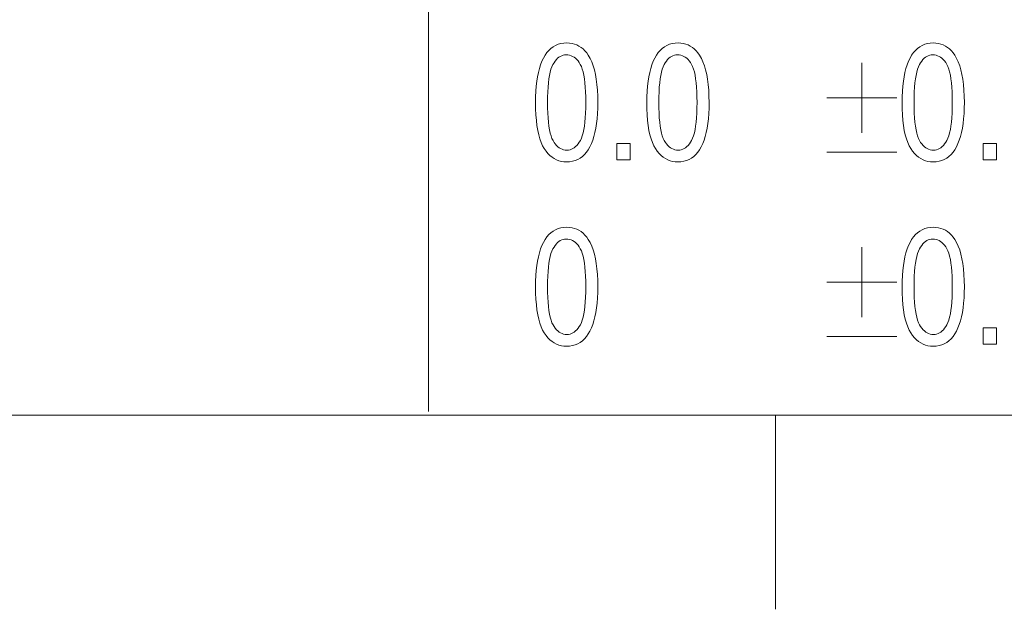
# Model space of a CAD drawing. Extents: x 5 to 415, y 5 to 296.
# Tile 16 of 46: x 325 to 350, y 5 to 20. Entities that reach past the tile are written whole.
import ezdxf

# ---------------------------------------------------------------- set-up
doc = ezdxf.new("R2010")
doc.units = 0

msp = doc.modelspace()

# ---------------------------------------------------------------- linework, layer by layer
at = {"color": 7, "lineweight": 13, "ltscale": 0.409747}
msp.add_line((335.55896, 26.481186), (335.55896, 10.09132), dxfattribs=at)
at = {"color": 7, "lineweight": 13}
for p in [(10, 10), (230, 10)]:
    msp.add_line(p, (410, 10), dxfattribs=at)
at = {"color": 7, "lineweight": 13, "ltscale": 0.125}
msp.add_line((344.5, 5), (344.5, 10), dxfattribs=at)
at = {"color": 7, "lineweight": 13}
for points in [[(338.320038, 18.05047), (338.322052, 18.19783), (338.328186, 18.337864), (338.338348, 18.470573), (338.3526, 18.595955), (338.370941, 18.71401), (338.393341, 18.824741), (338.4198, 18.928144), (338.450348, 19.024221), (338.484955, 19.112974), (338.523651, 19.194399), (338.566315, 19.268274), (338.612823, 19.334372), (338.663208, 19.392694), (338.717468, 19.443239), (338.775604, 19.48601), (338.837616, 19.521002), (338.903473, 19.54822), (338.973206, 19.567659), (339.046783, 19.579325), (339.124268, 19.583212), (339.193176, 19.580061), (339.259064, 19.570606), (339.321991, 19.55485), (339.381927, 19.532789), (339.438904, 19.504427), (339.492859, 19.469761), (339.543823, 19.428793), (339.591827, 19.381521), (339.63681, 19.327946), (339.678833, 19.26807), (339.725494, 19.18738), (339.767242, 19.097565), (339.804077, 18.998621), (339.835999, 18.890553), (339.863007, 18.773355), (339.885101, 18.647032), (339.902283, 18.511581), (339.914581, 18.367004), (339.921936, 18.213301), (339.924408, 18.05047), (339.922363, 17.903877), (339.91629, 17.764509), (339.906158, 17.632362), (339.891968, 17.507442), (339.873749, 17.389744), (339.851471, 17.27927), (339.825134, 17.17602), (339.794739, 17.079992), (339.760284, 16.99119), (339.721802, 16.909611), (339.679321, 16.835543), (339.632904, 16.76927), (339.582581, 16.710794), (339.52829, 16.660116), (339.470093, 16.617233), (339.407959, 16.582148), (339.341919, 16.554859), (339.271912, 16.535368), (339.197998, 16.523672), (339.120178, 16.519775), (339.051056, 16.523212), (338.984497, 16.533525), (338.920502, 16.550716), (338.859039, 16.574781), (338.800171, 16.605722), (338.743835, 16.643539), (338.690063, 16.688232), (338.638855, 16.739801), (338.59021, 16.798246), (338.544098, 16.863567), (338.501526, 16.937319), (338.46344, 17.021057), (338.42984, 17.114782), (338.400696, 17.218493), (338.376038, 17.33219), (338.355896, 17.455873), (338.34021, 17.589542), (338.328979, 17.733198), (338.322266, 17.886841)], [(341.187012, 18.05047), (341.189056, 18.19783), (341.19516, 18.337864), (341.205353, 18.470573), (341.219604, 18.595955), (341.237915, 18.71401), (341.260315, 18.824741), (341.286774, 18.928144), (341.317322, 19.024221), (341.351929, 19.112974), (341.390625, 19.194399), (341.433289, 19.268274), (341.479797, 19.334372), (341.530212, 19.392694), (341.584473, 19.443239), (341.642578, 19.48601), (341.70459, 19.521002), (341.770447, 19.54822), (341.840179, 19.567659), (341.913788, 19.579325), (341.991241, 19.583212), (342.06015, 19.580061), (342.126068, 19.570606), (342.188995, 19.55485), (342.248932, 19.532789), (342.305878, 19.504427), (342.359833, 19.469761), (342.410828, 19.428793), (342.458801, 19.381521), (342.503815, 19.327946), (342.545807, 19.26807), (342.592468, 19.18738), (342.634216, 19.097565), (342.671051, 18.998621), (342.702972, 18.890553), (342.72998, 18.773355), (342.752075, 18.647032), (342.769287, 18.511581), (342.781555, 18.367004), (342.78894, 18.213301), (342.791382, 18.05047), (342.789368, 17.903877), (342.783264, 17.764509), (342.773132, 17.632362), (342.758972, 17.507442), (342.740723, 17.389744), (342.718445, 17.27927), (342.692108, 17.17602), (342.661713, 17.079992), (342.627289, 16.99119), (342.588776, 16.909611), (342.546295, 16.835543), (342.499908, 16.76927), (342.449554, 16.710794), (342.395294, 16.660116), (342.337097, 16.617233), (342.274963, 16.582148), (342.208893, 16.554859), (342.138916, 16.535368), (342.065002, 16.523672), (341.987152, 16.519775), (341.91803, 16.523212), (341.851471, 16.533525), (341.787476, 16.550716), (341.726044, 16.574781), (341.667145, 16.605722), (341.610809, 16.643539), (341.557037, 16.688232), (341.505829, 16.739801), (341.457184, 16.798246), (341.411102, 16.863567), (341.36853, 16.937319), (341.330414, 17.021057), (341.296814, 17.114782), (341.26767, 17.218493), (341.243042, 17.33219), (341.22287, 17.455873), (341.207184, 17.589542), (341.195984, 17.733198), (341.18927, 17.886841)], [(347.76532, 18.05047), (347.767365, 18.19783), (347.773468, 18.337864), (347.783661, 18.470573), (347.797913, 18.595955), (347.816223, 18.71401), (347.838623, 18.824741), (347.865082, 18.928144), (347.89563, 19.024221), (347.930237, 19.112974), (347.968933, 19.194399), (348.011597, 19.268274), (348.058105, 19.334372), (348.108521, 19.392694), (348.162781, 19.443239), (348.220886, 19.48601), (348.282898, 19.521002), (348.348755, 19.54822), (348.418488, 19.567659), (348.492096, 19.579325), (348.56955, 19.583212), (348.638458, 19.580061), (348.704376, 19.570606), (348.767303, 19.55485), (348.82724, 19.532789), (348.884186, 19.504427), (348.938141, 19.469761), (348.989136, 19.428793), (349.037109, 19.381521), (349.082123, 19.327946), (349.124115, 19.26807), (349.170776, 19.18738), (349.212524, 19.097565), (349.249359, 18.998621), (349.281281, 18.890553), (349.308289, 18.773355), (349.330383, 18.647032), (349.347595, 18.511581), (349.359863, 18.367004), (349.367249, 18.213301), (349.36969, 18.05047), (349.367676, 17.903877), (349.361572, 17.764509), (349.35144, 17.632362), (349.33728, 17.507442), (349.319031, 17.389744), (349.296753, 17.27927), (349.270416, 17.17602), (349.240021, 17.079992), (349.205597, 16.99119), (349.167084, 16.909611), (349.124603, 16.835543), (349.078217, 16.76927), (349.027863, 16.710794), (348.973602, 16.660116), (348.915405, 16.617233), (348.853271, 16.582148), (348.787201, 16.554859), (348.717224, 16.535368), (348.643311, 16.523672), (348.56546, 16.519775), (348.496338, 16.523212), (348.429779, 16.533525), (348.365784, 16.550716), (348.304352, 16.574781), (348.245453, 16.605722), (348.189117, 16.643539), (348.135376, 16.688232), (348.084137, 16.739801), (348.035492, 16.798246), (347.98941, 16.863567), (347.946838, 16.937319), (347.908722, 17.021057), (347.875122, 17.114782), (347.845978, 17.218493), (347.82135, 17.33219), (347.801178, 17.455873), (347.785492, 17.589542), (347.774292, 17.733198), (347.767578, 17.886841)], [(338.629028, 18.05047), (338.630432, 17.909178), (338.634644, 17.777523), (338.641663, 17.655508), (338.651459, 17.543131), (338.664093, 17.440392), (338.679504, 17.347292), (338.697723, 17.26383), (338.71875, 17.190006), (338.742584, 17.125822), (338.769226, 17.071276), (338.798035, 17.024035), (338.82843, 16.981766), (338.860413, 16.944471), (338.893951, 16.912148), (338.929077, 16.884798), (338.96579, 16.862421), (339.004059, 16.845016), (339.043915, 16.832584), (339.085358, 16.825127), (339.128357, 16.822639), (339.169006, 16.825157), (339.208313, 16.832708), (339.246277, 16.845293), (339.282898, 16.862913), (339.318146, 16.885567), (339.352051, 16.913254), (339.384613, 16.945974), (339.415833, 16.98373), (339.445679, 17.026522), (339.474182, 17.074345), (339.500641, 17.129414), (339.524292, 17.193935), (339.545166, 17.267912), (339.563263, 17.351343), (339.578552, 17.444229), (339.591095, 17.546568), (339.60083, 17.658363), (339.607788, 17.779612), (339.611938, 17.910313), (339.613342, 18.05047), (339.611938, 18.192141), (339.607727, 18.324114), (339.600739, 18.446384), (339.590912, 18.558956), (339.578308, 18.661827), (339.562866, 18.754999), (339.544647, 18.838472), (339.523621, 18.912243), (339.499817, 18.976316), (339.473175, 19.030689), (339.444305, 19.077736), (339.413788, 19.119829), (339.381592, 19.156971), (339.347778, 19.189161), (339.312256, 19.216398), (339.275116, 19.238684), (339.236298, 19.256016), (339.195831, 19.268396), (339.153717, 19.275826), (339.109924, 19.278301), (339.069672, 19.275784), (339.030731, 19.268232), (338.993134, 19.255648), (338.956879, 19.238029), (338.921936, 19.215374), (338.888306, 19.187687), (338.856018, 19.154964), (338.825073, 19.11721), (338.795471, 19.074419), (338.767151, 19.026596), (338.740906, 18.971527), (338.717438, 18.907005), (338.696716, 18.833029), (338.678772, 18.749598), (338.663574, 18.656712), (338.651123, 18.554373), (338.641479, 18.442577), (338.634552, 18.321329), (338.630402, 18.190628)], [(341.496033, 18.05047), (341.497406, 17.909178), (341.501617, 17.777523), (341.508636, 17.655508), (341.518433, 17.543131), (341.531067, 17.440392), (341.546478, 17.347292), (341.564697, 17.26383), (341.585724, 17.190006), (341.609558, 17.125822), (341.6362, 17.071276), (341.665009, 17.024035), (341.695404, 16.981766), (341.727386, 16.944471), (341.760956, 16.912148), (341.796082, 16.884798), (341.832764, 16.862421), (341.871063, 16.845016), (341.910889, 16.832584), (341.952332, 16.825127), (341.995331, 16.822639), (342.036011, 16.825157), (342.075317, 16.832708), (342.113281, 16.845293), (342.149872, 16.862913), (342.18515, 16.885567), (342.219055, 16.913254), (342.251617, 16.945974), (342.282806, 16.98373), (342.312683, 17.026522), (342.341187, 17.074345), (342.367615, 17.129414), (342.391266, 17.193935), (342.41214, 17.267912), (342.430237, 17.351343), (342.445557, 17.444229), (342.458069, 17.546568), (342.467804, 17.658363), (342.474762, 17.779612), (342.478943, 17.910313), (342.480316, 18.05047), (342.478943, 18.192141), (342.474731, 18.324114), (342.467712, 18.446384), (342.457916, 18.558956), (342.445282, 18.661827), (342.429871, 18.754999), (342.411652, 18.838472), (342.390625, 18.912243), (342.366791, 18.976316), (342.340149, 19.030689), (342.311279, 19.077736), (342.280762, 19.119829), (342.248596, 19.156971), (342.214752, 19.189161), (342.17926, 19.216398), (342.14209, 19.238684), (342.103302, 19.256016), (342.062836, 19.268396), (342.020691, 19.275826), (341.976929, 19.278301), (341.936646, 19.275784), (341.897736, 19.268232), (341.860107, 19.255648), (341.823853, 19.238029), (341.78891, 19.215374), (341.75531, 19.187687), (341.723022, 19.154964), (341.692078, 19.11721), (341.662445, 19.074419), (341.634155, 19.026596), (341.60791, 18.971527), (341.584412, 18.907005), (341.56369, 18.833029), (341.545746, 18.749598), (341.530548, 18.656712), (341.518127, 18.554373), (341.508453, 18.442577), (341.501556, 18.321329), (341.497406, 18.190628)], [(348.074341, 18.05047), (348.075745, 17.909178), (348.079926, 17.777523), (348.086945, 17.655508), (348.096741, 17.543131), (348.109375, 17.440392), (348.124786, 17.347292), (348.143005, 17.26383), (348.164032, 17.190006), (348.187866, 17.125822), (348.214508, 17.071276), (348.243317, 17.024035), (348.273743, 16.981766), (348.305695, 16.944471), (348.339264, 16.912148), (348.37439, 16.884798), (348.411072, 16.862421), (348.449371, 16.845016), (348.489197, 16.832584), (348.53064, 16.825127), (348.573639, 16.822639), (348.614319, 16.825157), (348.653625, 16.832708), (348.691589, 16.845293), (348.72818, 16.862913), (348.763458, 16.885567), (348.797363, 16.913254), (348.829926, 16.945974), (348.861115, 16.98373), (348.890991, 17.026522), (348.919495, 17.074345), (348.945923, 17.129414), (348.969574, 17.193935), (348.990448, 17.267912), (349.008545, 17.351343), (349.023865, 17.444229), (349.036377, 17.546568), (349.046112, 17.658363), (349.05307, 17.779612), (349.057251, 17.910313), (349.058624, 18.05047), (349.057251, 18.192141), (349.05304, 18.324114), (349.046021, 18.446384), (349.036224, 18.558956), (349.02359, 18.661827), (349.008179, 18.754999), (348.98996, 18.838472), (348.968933, 18.912243), (348.945099, 18.976316), (348.918457, 19.030689), (348.889587, 19.077736), (348.85907, 19.119829), (348.826904, 19.156971), (348.79306, 19.189161), (348.757568, 19.216398), (348.720398, 19.238684), (348.68161, 19.256016), (348.641144, 19.268396), (348.598999, 19.275826), (348.555237, 19.278301), (348.514954, 19.275784), (348.476044, 19.268232), (348.438416, 19.255648), (348.402161, 19.238029), (348.367218, 19.215374), (348.333618, 19.187687), (348.301331, 19.154964), (348.270386, 19.11721), (348.240753, 19.074419), (348.212463, 19.026596), (348.186218, 18.971527), (348.16272, 18.907005), (348.141998, 18.833029), (348.124054, 18.749598), (348.108856, 18.656712), (348.096436, 18.554373), (348.086761, 18.442577), (348.079865, 18.321329), (348.075714, 18.190628)], [(340.411438, 16.570934), (340.411438, 16.990442), (340.755219, 16.990442), (340.755219, 16.570934)], [(349.85672, 16.570934), (349.85672, 16.990442), (350.200531, 16.990442), (350.200531, 16.570934)], [(338.320038, 13.304904), (338.322052, 13.452264), (338.328186, 13.592299), (338.338348, 13.725006), (338.3526, 13.850389), (338.370941, 13.968444), (338.393341, 14.079174), (338.4198, 14.182577), (338.450348, 14.278656), (338.484955, 14.367407), (338.523651, 14.448833), (338.566315, 14.522707), (338.612823, 14.588805), (338.663208, 14.647127), (338.717468, 14.697674), (338.775604, 14.740442), (338.837616, 14.775436), (338.903473, 14.802652), (338.973206, 14.822094), (339.046783, 14.833757), (339.124268, 14.837646), (339.193176, 14.834495), (339.259064, 14.825041), (339.321991, 14.809283), (339.381927, 14.787224), (339.438904, 14.758861), (339.492859, 14.724195), (339.543823, 14.683226), (339.591827, 14.635955), (339.63681, 14.58238), (339.678833, 14.522503), (339.725494, 14.441813), (339.767242, 14.351998), (339.804077, 14.253056), (339.835999, 14.144986), (339.863007, 14.027789), (339.885101, 13.901466), (339.902283, 13.766016), (339.914581, 13.621439), (339.921936, 13.467735), (339.924408, 13.304904), (339.922363, 13.158311), (339.91629, 13.018942), (339.906158, 12.886797), (339.891968, 12.761875), (339.873749, 12.644177), (339.851471, 12.533704), (339.825134, 12.430453), (339.794739, 12.334427), (339.760284, 12.245624), (339.721802, 12.164044), (339.679321, 12.089975), (339.632904, 12.023704), (339.582581, 11.965228), (339.52829, 11.91455), (339.470093, 11.871667), (339.407959, 11.836582), (339.341919, 11.809294), (339.271912, 11.789802), (339.197998, 11.778107), (339.120178, 11.774208), (339.051056, 11.777646), (338.984497, 11.78796), (338.920502, 11.80515), (338.859039, 11.829215), (338.800171, 11.860156), (338.743835, 11.897974), (338.690063, 11.942667), (338.638855, 11.994236), (338.59021, 12.05268), (338.544098, 12.118001), (338.501526, 12.191752), (338.46344, 12.275491), (338.42984, 12.369215), (338.400696, 12.472926), (338.376038, 12.586623), (338.355896, 12.710306), (338.34021, 12.843976), (338.328979, 12.987633), (338.322266, 13.141275)], [(347.76532, 13.304904), (347.767365, 13.452264), (347.773468, 13.592299), (347.783661, 13.725006), (347.797913, 13.850389), (347.816223, 13.968444), (347.838623, 14.079174), (347.865082, 14.182577), (347.89563, 14.278656), (347.930237, 14.367407), (347.968933, 14.448833), (348.011597, 14.522707), (348.058105, 14.588805), (348.108521, 14.647127), (348.162781, 14.697674), (348.220886, 14.740442), (348.282898, 14.775436), (348.348755, 14.802652), (348.418488, 14.822094), (348.492096, 14.833757), (348.56955, 14.837646), (348.638458, 14.834495), (348.704376, 14.825041), (348.767303, 14.809283), (348.82724, 14.787224), (348.884186, 14.758861), (348.938141, 14.724195), (348.989136, 14.683226), (349.037109, 14.635955), (349.082123, 14.58238), (349.124115, 14.522503), (349.170776, 14.441813), (349.212524, 14.351998), (349.249359, 14.253056), (349.281281, 14.144986), (349.308289, 14.027789), (349.330383, 13.901466), (349.347595, 13.766016), (349.359863, 13.621439), (349.367249, 13.467735), (349.36969, 13.304904), (349.367676, 13.158311), (349.361572, 13.018942), (349.35144, 12.886797), (349.33728, 12.761875), (349.319031, 12.644177), (349.296753, 12.533704), (349.270416, 12.430453), (349.240021, 12.334427), (349.205597, 12.245624), (349.167084, 12.164044), (349.124603, 12.089975), (349.078217, 12.023704), (349.027863, 11.965228), (348.973602, 11.91455), (348.915405, 11.871667), (348.853271, 11.836582), (348.787201, 11.809294), (348.717224, 11.789802), (348.643311, 11.778107), (348.56546, 11.774208), (348.496338, 11.777646), (348.429779, 11.78796), (348.365784, 11.80515), (348.304352, 11.829215), (348.245453, 11.860156), (348.189117, 11.897974), (348.135376, 11.942667), (348.084137, 11.994236), (348.035492, 12.05268), (347.98941, 12.118001), (347.946838, 12.191752), (347.908722, 12.275491), (347.875122, 12.369215), (347.845978, 12.472926), (347.82135, 12.586623), (347.801178, 12.710306), (347.785492, 12.843976), (347.774292, 12.987633), (347.767578, 13.141275)], [(338.629028, 13.304904), (338.630432, 13.163611), (338.634644, 13.031958), (338.641663, 12.909942), (338.651459, 12.797565), (338.664093, 12.694825), (338.679504, 12.601726), (338.697723, 12.518264), (338.71875, 12.44444), (338.742584, 12.380256), (338.769226, 12.325709), (338.798035, 12.278468), (338.82843, 12.2362), (338.860413, 12.198905), (338.893951, 12.166582), (338.929077, 12.139233), (338.96579, 12.116855), (339.004059, 12.09945), (339.043915, 12.087019), (339.085358, 12.079559), (339.128357, 12.077073), (339.169006, 12.07959), (339.208313, 12.087141), (339.246277, 12.099727), (339.282898, 12.117346), (339.318146, 12.139999), (339.352051, 12.167687), (339.384613, 12.200409), (339.415833, 12.238165), (339.445679, 12.280954), (339.474182, 12.328778), (339.500641, 12.383847), (339.524292, 12.448369), (339.545166, 12.522346), (339.563263, 12.605777), (339.578552, 12.698663), (339.591095, 12.801003), (339.60083, 12.912796), (339.607788, 13.034044), (339.611938, 13.164747), (339.613342, 13.304904), (339.611938, 13.446575), (339.607727, 13.578547), (339.600739, 13.700818), (339.590912, 13.81339), (339.578308, 13.916262), (339.562866, 14.009434), (339.544647, 14.092905), (339.523621, 14.166677), (339.499817, 14.230749), (339.473175, 14.285122), (339.444305, 14.332169), (339.413788, 14.374263), (339.381592, 14.411405), (339.347778, 14.443594), (339.312256, 14.470832), (339.275116, 14.493116), (339.236298, 14.510449), (339.195831, 14.52283), (339.153717, 14.530258), (339.109924, 14.532735), (339.069672, 14.530217), (339.030731, 14.522667), (338.993134, 14.510081), (338.956879, 14.492462), (338.921936, 14.469809), (338.888306, 14.442121), (338.856018, 14.409399), (338.825073, 14.371643), (338.795471, 14.328854), (338.767151, 14.28103), (338.740906, 14.225962), (338.717438, 14.161439), (338.696716, 14.087461), (338.678772, 14.004031), (338.663574, 13.911145), (338.651123, 13.808805), (338.641479, 13.697012), (338.634552, 13.575764), (338.630402, 13.445061)], [(348.074341, 13.304904), (348.075745, 13.163611), (348.079926, 13.031958), (348.086945, 12.909942), (348.096741, 12.797565), (348.109375, 12.694825), (348.124786, 12.601726), (348.143005, 12.518264), (348.164032, 12.44444), (348.187866, 12.380256), (348.214508, 12.325709), (348.243317, 12.278468), (348.273743, 12.2362), (348.305695, 12.198905), (348.339264, 12.166582), (348.37439, 12.139233), (348.411072, 12.116855), (348.449371, 12.09945), (348.489197, 12.087019), (348.53064, 12.079559), (348.573639, 12.077073), (348.614319, 12.07959), (348.653625, 12.087141), (348.691589, 12.099727), (348.72818, 12.117346), (348.763458, 12.139999), (348.797363, 12.167687), (348.829926, 12.200409), (348.861115, 12.238165), (348.890991, 12.280954), (348.919495, 12.328778), (348.945923, 12.383847), (348.969574, 12.448369), (348.990448, 12.522346), (349.008545, 12.605777), (349.023865, 12.698663), (349.036377, 12.801003), (349.046112, 12.912796), (349.05307, 13.034044), (349.057251, 13.164747), (349.058624, 13.304904), (349.057251, 13.446575), (349.05304, 13.578547), (349.046021, 13.700818), (349.036224, 13.81339), (349.02359, 13.916262), (349.008179, 14.009434), (348.98996, 14.092905), (348.968933, 14.166677), (348.945099, 14.230749), (348.918457, 14.285122), (348.889587, 14.332169), (348.85907, 14.374263), (348.826904, 14.411405), (348.79306, 14.443594), (348.757568, 14.470832), (348.720398, 14.493116), (348.68161, 14.510449), (348.641144, 14.52283), (348.598999, 14.530258), (348.555237, 14.532735), (348.514954, 14.530217), (348.476044, 14.522667), (348.438416, 14.510081), (348.402161, 14.492462), (348.367218, 14.469809), (348.333618, 14.442121), (348.301331, 14.409399), (348.270386, 14.371643), (348.240753, 14.328854), (348.212463, 14.28103), (348.186218, 14.225962), (348.16272, 14.161439), (348.141998, 14.087461), (348.124054, 14.004031), (348.108856, 13.911145), (348.096436, 13.808805), (348.086761, 13.697012), (348.079865, 13.575764), (348.075714, 13.445061)], [(349.85672, 11.825368), (349.85672, 12.244877), (350.200531, 12.244877), (350.200531, 11.825368)]]:
    msp.add_lwpolyline(points, close=True, dxfattribs=at)
for points in [[(346.72821, 17.270935), (346.72821, 19.070934)], [(345.828217, 18.170935), (347.628204, 18.170935)], [(345.828217, 16.770935), (347.628204, 16.770935)], [(346.72821, 12.525368), (346.72821, 14.325368)], [(345.828217, 13.425368), (347.628204, 13.425368)], [(345.828217, 12.025368), (347.628204, 12.025368)]]:
    msp.add_lwpolyline(points, dxfattribs=at)

doc.saveas('drawing.dxf')
